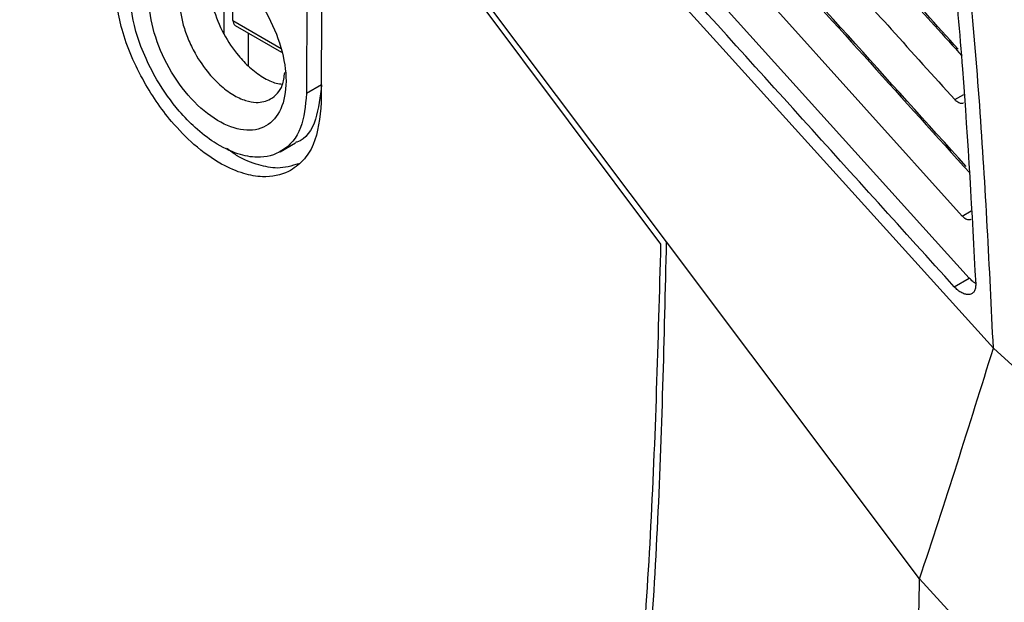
# Model space of a CAD drawing. Extents: x 106 to 315, y 19 to 260.
# Tile 77 of 132: x 131.57 to 144.79, y 209.67 to 217.5. Entities that reach past the tile are written whole.
import ezdxf

# ---------------------------------------------------------------- set-up
doc = ezdxf.new("R2010")
doc.units = 0
doc.layers.get('0').update_dxf_attribs({"linetype": 'CONTINUOUS'})

msp = doc.modelspace()

# ---------------------------------------------------------------- linework, layer by layer
at = {"color": 7, "linetype": 'CONTINUOUS'}
for p, q in [((133.216, 227.111), (144.222, 214.861)), ((144.318, 214.028), (133.581, 225.927)), ((140.179, 214.484), (132.742, 224.425)), ((140.255, 214.513), (133.903, 222.975)), ((135.428, 219.313), (135.422, 216.505)), ((135.627, 219.193), (135.62, 216.386)), ((134.312, 218.232), (134.312, 217.306)), ((134.434, 217.486), (134.434, 218.13)), ((134.463, 217.42), (135.087, 217.06)), ((134.636, 217.321), (134.636, 216.882)), ((135.624, 216.622), (135.422, 216.505)), ((135.066, 215.723), (135.275, 215.844)), ((143.652, 209.988), (140.255, 214.513)), ((144.116, 213.911), (144.318, 214.028)), ((149.776, 208.425), (144.642, 213.086)), ((148.673, 204.505), (143.652, 209.988))]:
    msp.add_line(p, q, dxfattribs=at)
at = {"color": 8, "linetype": 'CONTINUOUS'}
for p, q in [((134.434, 217.486), (135.079, 217.113)), ((144.125, 216.424), (144.247, 216.494)), ((144.222, 214.861), (144.344, 214.932))]:
    msp.add_line(p, q, dxfattribs=at)
at = {"color": 7, "linetype": 'CONTINUOUS', "flags": 128}
for points in [[(141.01, 217.105), (137.647, 220.826), (134.284, 224.547)], [(144.642, 213.086), (142.826, 215.096), (141.01, 217.105)]]:
    msp.add_lwpolyline(points, dxfattribs=at)
at = {"color": 7, "linetype": 'CONTINUOUS'}
msp.add_arc((134.504, 217.478), 0.0704, 173.7017, 234.9847, dxfattribs=at)
for points, knots in [([(144.171, 217.1), (143.879, 217.423), (143.332, 218.029), (142.508, 218.943), (141.685, 219.858), (140.825, 220.82), (139.914, 221.845), (138.853, 223.044), (137.846, 224.181), (136.834, 225.324), (135.912, 226.364), (134.872, 227.537), (133.779, 228.768), (132.675, 230.012), (131.931, 230.856), (131.571, 231.265)], [0, 0, 0, 0, 0.068783, 0.129018, 0.194483, 0.263412, 0.333119, 0.411499, 0.516746, 0.573659, 0.653141, 0.736755, 0.821854, 0.913621, 1, 1, 1, 1]), ([(131.916, 230.113), (132.203, 229.79), (132.733, 229.191), (133.637, 228.174), (134.594, 227.099), (135.639, 225.924), (136.67, 224.763), (137.852, 223.432), (139.029, 222.105), (140.182, 220.807), (141.108, 219.771), (141.899, 218.89), (142.594, 218.119), (143.314, 217.322), (143.839, 216.74), (144.125, 216.424)], [0, 0, 0, 0, 0.070704, 0.130864, 0.222643, 0.306157, 0.388033, 0.47675, 0.597392, 0.678304, 0.760768, 0.824516, 0.871903, 0.930398, 1, 1, 1, 1]), ([(144.277, 215.528), (143.219, 216.698), (141.708, 218.369), (140.025, 220.249), (139.29, 221.072), (138.949, 221.454), (138.761, 221.666), (138.662, 221.776), (138.612, 221.833), (138.586, 221.861), (138.573, 221.876), (138.567, 221.883), (138.564, 221.886), (138.562, 221.888), (138.561, 221.889), (138.561, 221.89), (138.561, 221.89), (138.561, 221.89), (138.561, 221.89), (138.561, 221.89), (138.56, 221.89), (138.56, 221.89), (138.56, 221.89), (138.556, 221.892), (138.523, 221.947), (137.509, 222.877), (135.68, 225.204), (133.809, 227.247), (132.876, 228.266)], [0, 0, 0, 0, 0.276575, 0.394972, 0.4428, 0.470284, 0.484918, 0.492458, 0.496284, 0.498211, 0.499178, 0.499662, 0.499904, 0.500025, 0.500086, 0.500116, 0.500132, 0.500139, 0.500143, 0.500145, 0.500146, 0.500146, 0.500147, 0.500147, 0.501174, 0.509886, 0.755577, 1, 1, 1, 1]), ([(134.263, 228.141), (134.381, 228.005), (134.594, 227.762), (134.903, 227.407), (135.144, 227.131), (135.322, 226.926), (135.437, 226.796), (135.543, 226.678), (135.668, 226.537), (135.821, 226.366), (136.036, 226.125), (136.366, 225.755), (136.852, 225.21), (137.405, 224.591), (137.915, 224.019), (138.314, 223.572), (138.645, 223.203), (138.947, 222.865), (139.233, 222.545), (139.501, 222.246), (139.75, 221.968), (139.982, 221.71), (140.194, 221.472), (140.443, 221.196), (140.758, 220.845), (141.15, 220.41), (141.727, 219.771), (142.506, 218.909), (143.391, 217.93), (143.977, 217.281), (144.224, 217.007)], [0, 0, 0, 0, 0.036341, 0.065008, 0.094632, 0.110162, 0.119676, 0.129454, 0.142041, 0.157436, 0.17564, 0.206903, 0.257036, 0.322269, 0.37359, 0.410998, 0.442561, 0.473153, 0.501893, 0.528779, 0.553814, 0.576996, 0.598325, 0.617802, 0.651597, 0.693056, 0.73518, 0.82452, 0.92609, 1, 1, 1, 1]), ([(134.287, 226.581), (135.216, 225.546), (137.662, 222.818), (141.013, 219.105), (143.434, 216.426), (144.329, 215.435)], [0, 0, 0, 0, 0.278279, 0.732975, 1, 1, 1, 1]), ([(144.116, 213.911), (142.759, 215.412), (140.572, 217.832), (136.994, 221.799), (134.772, 224.265), (133.379, 225.81)], [0, 0, 0, 0, 0.378604, 0.6105517, 1, 1, 1, 1]), ([(143.96, 219.769), (144.056, 218.787), (144.248, 216.822), (144.353, 214.904), (144.405, 213.945)], [0, 0, 0, 0, 0.4999339, 1, 1, 1, 1]), ([(144.642, 213.086), (144.59, 214.169), (144.486, 216.333), (144.271, 218.558), (144.163, 219.67)], [0, 0, 0, 0, 0.5000121, 1, 1, 1, 1]), ([(134.23, 218.3), (134.11, 218.357), (133.869, 218.469), (133.563, 218.403), (133.358, 218.17), (133.285, 217.789), (133.356, 217.323), (133.56, 216.841), (133.865, 216.418), (134.225, 216.117), (134.586, 215.985), (134.892, 216.041), (135.097, 216.277), (135.17, 216.657), (135.099, 217.124), (134.895, 217.602), (134.59, 218.035), (134.35, 218.212), (134.23, 218.3)], [0, 0, 0, 0, 0.062492, 0.124982, 0.187471, 0.249979, 0.312487, 0.374995, 0.437484, 0.499988, 0.562499, 0.624989, 0.687486, 0.749984, 0.812479, 0.874983, 0.937493, 1, 1, 1, 1]), ([(134.239, 218.266), (134.199, 218.275), (134.083, 218.301), (133.944, 218.263), (133.832, 218.171), (133.745, 218.027), (133.699, 217.783), (133.743, 217.484), (133.83, 217.235), (133.94, 217.007), (134.088, 216.793), (134.264, 216.61), (134.431, 216.485), (134.598, 216.407), (134.775, 216.376), (134.923, 216.41), (135.033, 216.505), (135.108, 216.616), (135.121, 216.728), (135.128, 216.788)], [0, 0, 0, 0, 0.0415247, 0.1185343, 0.1664147, 0.2130182, 0.3019898, 0.3910337, 0.4376274, 0.4854677, 0.5624841, 0.6121088, 0.6690442, 0.7259846, 0.7756141, 0.8526323, 0.9004998, 0.9470986, 1, 1, 1, 1]), ([(134.167, 218.279), (134.152, 218.233), (134.121, 218.141), (134.111, 217.933), (134.157, 217.649), (134.296, 217.309), (134.477, 217.041), (134.661, 216.848), (134.835, 216.719), (134.988, 216.644), (135.071, 216.635), (135.099, 216.632)], [0, 0, 0, 0, 0.088717, 0.176254, 0.326407, 0.484225, 0.6323, 0.727624, 0.836926, 0.946226, 1, 1, 1, 1]), ([(135.62, 216.386), (135.599, 216.182), (135.567, 215.872), (135.379, 215.594), (135.159, 215.425), (134.882, 215.369), (134.57, 215.423), (134.258, 215.556), (133.924, 215.794), (133.553, 216.174), (133.188, 216.711), (132.897, 217.407), (132.86, 217.843), (132.841, 218.056)], [0, 0, 0, 0, 0.125881, 0.192039, 0.260136, 0.357604, 0.418758, 0.488085, 0.573583, 0.647222, 0.758399, 0.882251, 1, 1, 1, 1]), ([(135.422, 216.505), (135.406, 216.342), (135.372, 216.008), (135.12, 215.713), (134.807, 215.628), (134.488, 215.686), (134.202, 215.825), (133.934, 216.032), (133.667, 216.308), (133.431, 216.64), (133.244, 217.011), (133.083, 217.443), (133.057, 217.741), (133.04, 217.936)], [0, 0, 0, 0, 0.1177653, 0.2416009, 0.3527847, 0.4264213, 0.5119146, 0.5812482, 0.6424047, 0.7398643, 0.8079545, 0.8741105, 1, 1, 1, 1]), ([(135.624, 216.622), (135.605, 216.463), (135.568, 216.136), (135.411, 215.884), (135.279, 215.851), (135.272, 215.85)], [0, 0, 0, 0, 0.473539, 0.971645, 1, 1, 1, 1]), ([(144.243, 216.378), (144.238, 216.376), (144.226, 216.37), (144.203, 216.372), (144.177, 216.381), (144.15, 216.398), (144.133, 216.415), (144.125, 216.424)], [0, 0, 0, 0, 0.181276, 0.386765, 0.587286, 0.790784, 1, 1, 1, 1]), ([(135.314, 215.563), (135.223, 215.534), (135.061, 215.483), (134.771, 215.544), (134.539, 215.628), (134.395, 215.736), (134.351, 215.769)], [0, 0, 0, 0, 0.329622, 0.58468, 0.873807, 1, 1, 1, 1]), ([(144.341, 214.815), (144.335, 214.813), (144.323, 214.808), (144.299, 214.809), (144.274, 214.819), (144.247, 214.836), (144.231, 214.853), (144.222, 214.861)], [0, 0, 0, 0, 0.188127, 0.39188, 0.590794, 0.792586, 1, 1, 1, 1]), ([(138.723, 199.996), (138.93, 201.101), (139.349, 203.332), (139.776, 206.874), (140.073, 210.588), (140.144, 213.175), (140.179, 214.484)], [0, 0, 0, 0, 0.242898, 0.490219, 0.741918, 1, 1, 1, 1]), ([(138.814, 199.76), (139.028, 200.918), (139.458, 203.235), (139.881, 206.885), (140.164, 210.635), (140.225, 213.22), (140.255, 214.513)], [0, 0, 0, 0, 0.249996, 0.500005, 0.749996, 1, 1, 1, 1]), ([(144.404, 213.956), (144.391, 213.964), (144.362, 213.982), (144.334, 214.011), (144.318, 214.028)], [0, 0, 0, 0, 0.428654, 1, 1, 1, 1]), ([(144.405, 213.945), (144.404, 213.927), (144.404, 213.889), (144.386, 213.847), (144.357, 213.817), (144.318, 213.804), (144.271, 213.806), (144.219, 213.827), (144.165, 213.861), (144.132, 213.894), (144.116, 213.911)], [0, 0, 0, 0, 0.124722, 0.248759, 0.372847, 0.497523, 0.624142, 0.750456, 0.874915, 1, 1, 1, 1]), ([(143.652, 209.988), (143.82, 210.502), (144.158, 211.531), (144.481, 212.568), (144.642, 213.086)], [0, 0, 0, 0, 0.5, 1, 1, 1, 1]), ([(142.622, 194.174), (142.769, 195.615), (143.061, 198.498), (143.376, 202.579), (143.585, 206.403), (143.629, 208.793), (143.652, 209.988)], [0, 0, 0, 0, 0.279995, 0.559993, 0.780009, 1, 1, 1, 1])]:
    msp.add_open_spline(points, degree=3, knots=knots, dxfattribs=at)

doc.saveas('drawing.dxf')
